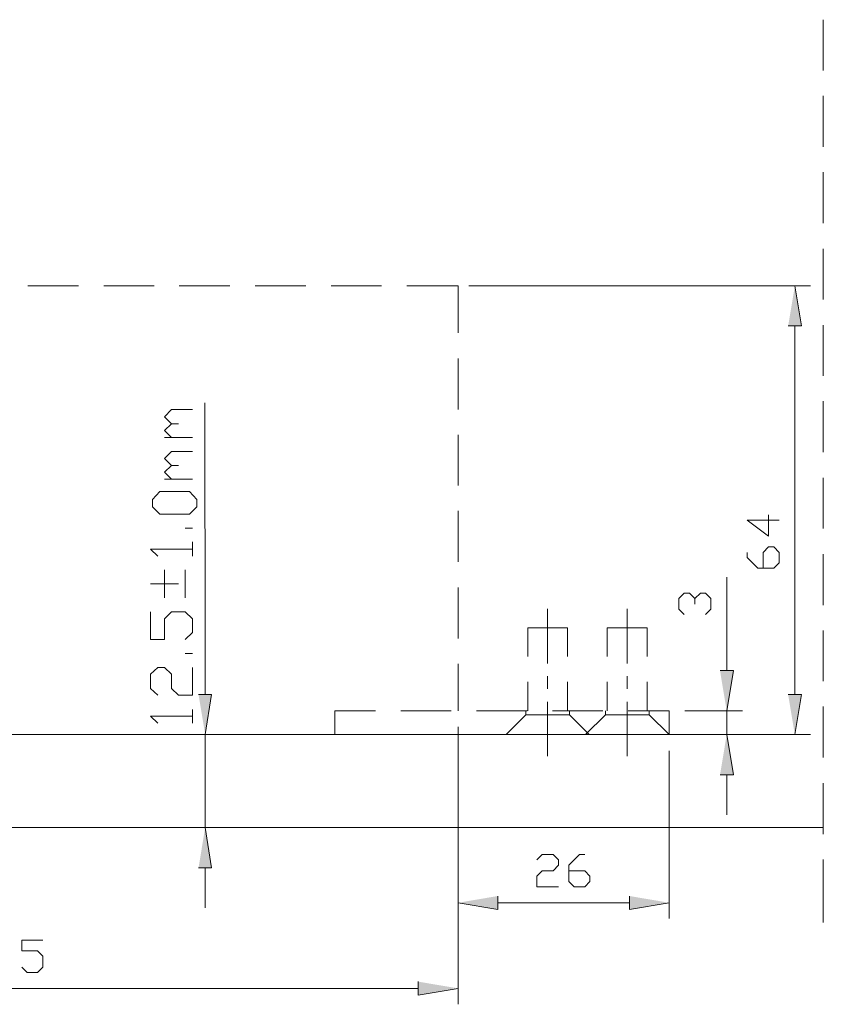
# Model space of a CAD drawing. Header units: inches. Extents: x 1352 to 2050, y -1711 to -1289.
# Tile 33 of 256: x 1483 to 1531, y -1499 to -1440. Entities that reach past the tile are written whole.
import ezdxf

# ---------------------------------------------------------------- set-up
doc = ezdxf.new("R2010")
doc.units = ezdxf.units.IN
doc.header["$MEASUREMENT"] = 0
doc.layers.add('图层 1', color=7, linetype='Continuous')

# ---------------------------------------------------------------- blocks, each defined once
blk = doc.blocks.new('block 5')
at = {"layer": '图层 1', "true_color": 0x221814}
for points in [[(1528.566, -1458.221), (1529.365, -1458.221), (1528.965, -1455.83)], [(1524.488, -1478.838), (1525.287, -1478.838), (1524.887, -1481.251)], [(1493.292, -1480.277), (1494.07, -1480.277), (1493.691, -1482.669)], [(1528.566, -1480.277), (1529.365, -1480.277), (1528.965, -1482.669)], [(1524.488, -1485.082), (1525.287, -1485.082), (1524.887, -1482.669)], [(1493.292, -1490.628), (1494.07, -1490.628), (1493.691, -1488.215)], [(1511.202, -1492.321), (1511.202, -1493.125), (1508.827, -1492.723)], [(1519.064, -1492.321), (1519.064, -1493.125), (1521.44, -1492.723)], [(1506.43, -1497.443), (1506.43, -1498.248), (1508.827, -1497.845)]]:
    blk.add_hatch(color=250, dxfattribs=at).paths.add_polyline_path(points)
at = {"layer": '图层 1', "color": 250, "lineweight": 18, "true_color": 0x221814}
for points in [[(1530.668, -1439.912), (1530.668, -1442.96)], [(1530.668, -1444.463), (1530.668, -1447.511)], [(1530.668, -1449.035), (1530.668, -1452.083)], [(1530.668, -1453.607), (1530.668, -1456.655)], [(1483.076, -1455.829), (1486.103, -1455.829)], [(1487.616, -1455.829), (1490.644, -1455.829)], [(1492.136, -1455.829), (1495.163, -1455.829)], [(1496.676, -1455.829), (1499.704, -1455.829)], [(1501.217, -1455.829), (1504.244, -1455.829)], [(1505.758, -1455.829), (1508.827, -1455.829)], [(1508.827, -1458.645), (1508.827, -1455.829)], [(1509.457, -1455.83), (1529.911, -1455.83)], [(1528.965, -1458.221), (1528.965, -1480.277)], [(1530.668, -1458.179), (1530.668, -1461.206)], [(1508.827, -1463.217), (1508.827, -1460.169)], [(1530.668, -1462.73), (1530.668, -1465.778)], [(1508.827, -1467.767), (1508.827, -1464.741)], [(1530.668, -1467.302), (1530.668, -1470.35)], [(1493.192, -1469.049), (1492.754, -1469.49), (1490.972, -1469.49), (1490.533, -1469.049), (1490.533, -1468.608), (1490.972, -1468.137), (1492.754, -1468.137), (1493.192, -1468.608), (1493.192, -1469.049)], [(1508.827, -1472.339), (1508.827, -1469.291)], [(1527.389, -1469.524), (1527.389, -1470.794), (1526.106, -1469.842), (1528.02, -1469.842)], [(1527.073, -1472.721), (1527.073, -1471.768), (1527.389, -1471.429), (1527.704, -1471.429), (1528.02, -1471.768), (1528.02, -1472.403), (1527.704, -1472.721), (1526.758, -1472.721), (1526.106, -1472.086), (1526.106, -1471.768)], [(1530.668, -1471.874), (1530.668, -1474.922)], [(1524.887, -1478.838), (1524.887, -1473.25)], [(1508.827, -1476.911), (1508.827, -1473.864)], [(1522.344, -1475.493), (1522.027, -1475.176), (1522.027, -1474.52), (1522.344, -1474.202), (1522.659, -1474.202), (1522.974, -1474.52), (1522.974, -1474.858)], [(1522.974, -1474.52), (1523.311, -1474.202), (1523.626, -1474.202), (1523.941, -1474.52), (1523.941, -1475.176), (1523.626, -1475.493)], [(1514.166, -1478.414), (1514.166, -1475.155)], [(1518.938, -1478.414), (1518.938, -1475.155)], [(1512.989, -1477.991), (1512.989, -1476.276), (1515.365, -1476.276)], [(1515.365, -1477.991), (1515.365, -1476.276)], [(1517.74, -1477.991), (1517.74, -1476.277), (1520.136, -1476.277)], [(1520.136, -1477.991), (1520.136, -1476.277)], [(1530.668, -1476.446), (1530.668, -1479.473)], [(1493.691, -1480.277), (1493.691, -1477.885)], [(1508.827, -1481.251), (1508.827, -1478.436)], [(1514.166, -1479.938), (1514.166, -1479.176)], [(1518.938, -1479.938), (1518.938, -1479.176)], [(1512.989, -1481.251), (1512.989, -1479.515)], [(1515.365, -1481.251), (1515.365, -1479.515)], [(1517.74, -1481.251), (1517.74, -1479.515)], [(1520.136, -1481.251), (1520.136, -1479.515)], [(1514.166, -1483.96), (1514.166, -1480.7)], [(1518.938, -1483.96), (1518.938, -1480.7)], [(1501.448, -1481.251), (1503.887, -1481.251)], [(1501.448, -1481.251), (1501.448, -1482.669)], [(1505.4, -1481.251), (1508.406, -1481.251)], [(1509.92, -1481.251), (1512.947, -1481.251)], [(1511.686, -1482.669), (1512.863, -1481.483), (1512.863, -1481.251)], [(1512.863, -1481.483), (1515.491, -1481.483)], [(1514.461, -1481.251), (1517.487, -1481.251)], [(1515.491, -1481.251), (1515.491, -1481.483), (1516.668, -1482.669)], [(1520.241, -1481.484), (1517.635, -1481.484), (1516.437, -1482.669)], [(1517.635, -1481.484), (1517.635, -1481.251)], [(1519.001, -1481.251), (1521.44, -1481.251)], [(1520.241, -1481.251), (1520.241, -1481.484), (1521.44, -1482.669)], [(1521.44, -1481.251), (1521.44, -1482.669)], [(1522.386, -1481.25), (1525.833, -1481.25)], [(1524.887, -1482.669), (1524.887, -1481.25)], [(1530.668, -1480.997), (1530.668, -1484.045)], [(1457.325, -1482.669), (1525.918, -1482.669)], [(1493.797, -1482.669), (1492.724, -1482.669)], [(1493.691, -1482.669), (1493.691, -1488.215)], [(1508.826, -1482.203), (1508.826, -1498.798)], [(1522.07, -1482.669), (1529.911, -1482.669)], [(1524.004, -1482.669), (1525.833, -1482.669)], [(1521.44, -1483.642), (1521.44, -1493.675)], [(1524.887, -1485.082), (1524.887, -1487.474)], [(1530.668, -1485.569), (1530.668, -1488.617)], [(1508.827, -1487.114), (1508.827, -1493.675)], [(1474.772, -1488.215), (1530.668, -1488.215)], [(1493.797, -1488.215), (1492.724, -1488.215)], [(1513.536, -1490.162), (1513.851, -1489.844), (1514.503, -1489.844), (1514.818, -1490.162), (1514.818, -1490.48), (1514.503, -1490.818), (1513.851, -1490.818), (1513.536, -1491.136), (1513.536, -1491.771), (1514.818, -1491.771)], [(1515.449, -1490.818), (1516.395, -1490.818), (1516.709, -1491.136), (1516.709, -1491.453), (1516.395, -1491.771), (1515.763, -1491.771), (1515.449, -1491.453), (1515.449, -1490.48), (1516.079, -1489.844), (1516.395, -1489.844)], [(1530.668, -1490.141), (1530.668, -1493.908)], [(1493.691, -1490.628), (1493.691, -1493.019)], [(1511.202, -1492.723), (1519.065, -1492.723)], [(1482.718, -1496.575), (1483.034, -1496.893), (1483.664, -1496.893), (1483.979, -1496.575), (1483.979, -1495.919), (1483.664, -1495.602), (1482.718, -1495.602), (1482.718, -1494.967), (1483.979, -1494.967)], [(1424.804, -1497.845), (1506.43, -1497.845)]]:
    blk.add_lwpolyline(points, dxfattribs=at)
at = {"layer": '图层 1', "lineweight": 0}
for points in [[(1528.566, -1458.221), (1529.365, -1458.221), (1528.965, -1455.83)], [(1524.488, -1478.838), (1525.287, -1478.838), (1524.887, -1481.251)], [(1493.292, -1480.277), (1494.07, -1480.277), (1493.691, -1482.669)], [(1528.566, -1480.277), (1529.365, -1480.277), (1528.965, -1482.669)], [(1524.488, -1485.082), (1525.287, -1485.082), (1524.887, -1482.669)], [(1493.292, -1490.628), (1494.07, -1490.628), (1493.691, -1488.215)], [(1511.202, -1492.321), (1511.202, -1493.125), (1508.827, -1492.723)], [(1519.064, -1492.321), (1519.064, -1493.125), (1521.44, -1492.723)], [(1506.43, -1497.443), (1506.43, -1498.248), (1508.827, -1497.845)]]:
    blk.add_lwpolyline(points, dxfattribs=at)
blk = doc.blocks.new('block 7')
at = {"layer": '图层 1', "color": 250, "lineweight": 20, "true_color": 0x221814}
for points in [[(1491.674, -1464.077), (1491.251, -1463.654), (1491.674, -1463.231), (1492.923, -1463.231)], [(1491.674, -1464.903), (1491.251, -1464.48), (1491.674, -1464.077), (1492.097, -1464.077)], [(1492.923, -1464.903), (1491.251, -1464.903)], [(1491.674, -1466.575), (1491.251, -1466.152), (1491.674, -1465.729), (1492.923, -1465.729)], [(1491.674, -1467.401), (1491.251, -1466.977), (1491.674, -1466.575), (1492.097, -1466.575)], [(1492.923, -1467.401), (1491.251, -1467.401)], [(1492.923, -1470.321), (1492.499, -1470.321)], [(1492.923, -1471.994), (1492.923, -1471.147)], [(1490.848, -1471.994), (1490.425, -1471.57), (1492.923, -1471.57)], [(1491.251, -1474.491), (1491.251, -1472.819)], [(1492.499, -1474.491), (1492.499, -1472.819)], [(1492.097, -1473.645), (1490.425, -1473.645)], [(1492.499, -1476.989), (1492.923, -1476.566), (1492.923, -1475.74), (1492.499, -1475.317), (1491.674, -1475.317), (1491.251, -1475.74), (1491.251, -1476.989), (1490.425, -1476.989), (1490.425, -1475.317)], [(1492.923, -1477.815), (1492.499, -1477.815)], [(1490.848, -1480.312), (1490.425, -1479.91), (1490.425, -1479.063), (1490.848, -1478.661), (1491.251, -1478.661), (1491.674, -1479.063), (1491.674, -1479.91), (1492.097, -1480.312), (1492.923, -1480.312), (1492.923, -1478.661)], [(1490.848, -1481.984), (1490.425, -1481.561), (1492.923, -1481.561)], [(1492.923, -1481.984), (1492.923, -1481.159)]]:
    blk.add_lwpolyline(points, dxfattribs=at)
at = {"layer": '图层 1', "color": 250, "lineweight": 18, "true_color": 0x221814}
blk.add_lwpolyline([(1493.691, -1477.885), (1493.662, -1462.825)], dxfattribs=at)
blk = doc.blocks.new('block 3')
at = {"layer": '图层 1'}
for name in ['block 5', 'block 7']:
    blk.add_blockref(name, (0, 0), dxfattribs=at)
blk = doc.blocks.new('block 2')
at = {"layer": '图层 1'}
blk.add_blockref('block 3', (0, 0), dxfattribs=at)

msp = doc.modelspace()

# ---------------------------------------------------------------- block references
at = {"layer": '图层 1'}
msp.add_blockref('block 2', (0, 0), dxfattribs=at)

doc.saveas('drawing.dxf')
